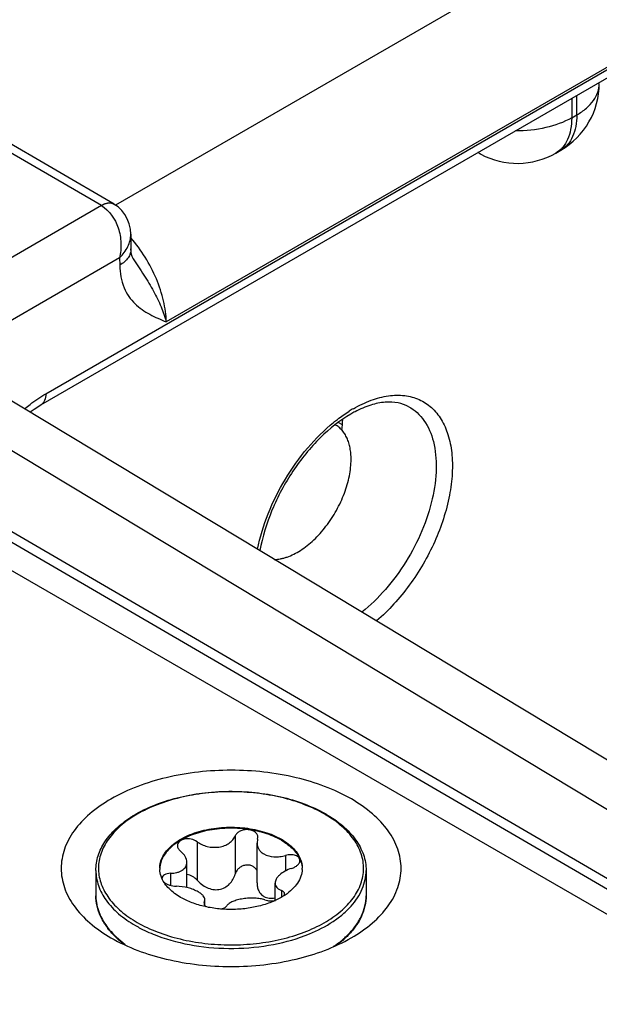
# Model space of a CAD drawing. Header units: inches. Extents: x 0 to 34, y 0 to 22.
# Tile 40 of 101: x 4.674 to 5.013, y 18.093 to 18.669. Entities that reach past the tile are written whole.
import ezdxf

# ---------------------------------------------------------------- set-up
doc = ezdxf.new("R2010")
doc.units = ezdxf.units.IN
doc.header["$LTSCALE"] = 1.87
doc.header["$MEASUREMENT"] = 0
doc.layers.get('0').update_dxf_attribs({"linetype": 'CONTINUOUS'})
doc.layers.add('02___PRT_ALL_AXES', color=7, linetype='CONTINUOUS')

msp = doc.modelspace()

# ---------------------------------------------------------------- linework, layer by layer
at = {"color": 7, "linetype": 'CONTINUOUS'}
for p, q in [((4.68965, 18.45001), (6.83496, 19.68868)), ((4.6867, 18.44348), (6.83201, 19.68215)), ((3.65164, 18.96239), (5.11082, 18.11239)), ((3.64901, 18.95784), (5.10818, 18.10785)), ((4.72963, 18.56074), (4.42443, 18.73846)), ((5.04092, 18.73951), (4.7304, 18.56021)), ((4.72215, 18.55998), (4.41693, 18.73772)), ((5.07689, 18.67492), (4.7601, 18.49201)), ((4.9971, 18.62271), (4.9971, 18.61132)), ((5.00006, 18.61303), (5.00006, 18.62441)), ((4.9971, 18.61132), (5.00006, 18.61303)), ((4.94397, 18.59006), (4.94221, 18.59101)), ((4.98779, 18.59073), (4.99074, 18.59243)), ((4.72215, 18.55998), (4.63444, 18.50934)), ((4.7393, 18.54324), (4.73943, 18.53463)), ((4.73278, 18.52945), (4.65028, 18.48182)), ((4.73278, 18.52945), (4.73285, 18.52511)), ((4.74078, 18.52889), (4.74079, 18.52889)), ((4.60522, 18.45572), (5.14476, 18.13036)), ((4.64684, 18.45966), (5.18702, 18.13392)), ((4.86073, 18.43328), (4.86296, 18.432)), ((4.80038, 18.19153), (4.80038, 18.16915)), ((4.77804, 18.18807), (4.77804, 18.16569)), ((4.8135, 18.1895), (4.81313, 18.18726)), ((4.81313, 18.16402), (4.81313, 18.18726)), ((4.8135, 18.1895), (4.81368, 18.19062)), ((4.82985, 18.18005), (4.82985, 18.17098)), ((4.77215, 18.16126), (4.77215, 18.17603)), ((4.76245, 18.16963), (4.76245, 18.16257)), ((4.82367, 18.15377), (4.82367, 18.16386)), ((4.82738, 18.15958), (4.82738, 18.15567)), ((4.82899, 18.1566), (4.82923, 18.1575)), ((4.78232, 18.15261), (4.78214, 18.15192)), ((4.78232, 18.15261), (4.78269, 18.154)), ((4.78232, 18.15261), (4.78232, 18.15133)), ((4.78269, 18.15075), (4.78269, 18.154)), ((4.731, 18.13228), (4.73614, 18.12809))]:
    msp.add_line(p, q, dxfattribs=at)
at = {"color": 3, "linetype": 'CONTINUOUS'}
msp.add_line((5.10938, 18.09262), (3.30679, 19.13342), dxfattribs=at)
at = {"color": 7, "linetype": 'CONTINUOUS'}
for points in [[(4.7393, 18.54324), (4.73908, 18.54615), (4.7384, 18.54935), (4.7373, 18.55227), (4.73582, 18.55489), (4.73401, 18.5572), (4.7319, 18.55918), (4.7297, 18.56069)], [(4.74079, 18.52889), (4.74048, 18.52941), (4.74012, 18.53026), (4.73979, 18.53138), (4.73954, 18.53286), (4.73943, 18.53463)], [(4.68056, 18.43933), (4.68285, 18.44105), (4.68669, 18.44348)]]:
    msp.add_lwpolyline(points, dxfattribs=at)
for centre, radius, start, end in [((4.96824, 18.6314), 0.045, 300.0008, 359.9992), ((4.95112, 18.60334), 0.01508, 234.58633, 241.71775), ((4.96528, 18.6297), 0.045, 241.73007, 300.00111), ((4.72714, 18.55633), 0.00506, 59.58432, 69.3829), ((4.90925, 18.37232), 0.0796, 120.01243, 122.03048), ((4.90198, 18.37941), 0.06784, 117.71937, 120.01551), ((4.78194, 18.43871), 0.08137, 352.89882, 357.42614), ((4.77737, 18.14347), 0.07014, 121.20477, 122.87617), ((4.77855, 18.14277), 0.07091, 120.11085, 121.84085), ((4.81645, 18.14136), 0.07254, 59.52563, 59.99895), ((4.81603, 18.13943), 0.07485, 59.99898, 60.46389), ((4.77018, 18.17254), 0.0139, 180.00434, 182.46404), ((4.82566, 18.17253), 0.01389, 357.5183, 0.00342), ((4.75961, 18.1667), 0.00201, 178.53931, 179.99593), ((4.76402, 18.16737), 0.04847, 224.51541, 224.76881), ((4.76465, 18.16887), 0.04971, 225.06025, 227.39458), ((4.83058, 18.16948), 0.05056, 312.05998, 315.07926)]:
    msp.add_arc(centre, radius, start, end, dxfattribs=at)
for points, knots in [([(5.00006, 18.61303), (5.00203, 18.61417), (5.00562, 18.61664), (5.0099, 18.62114), (5.0126, 18.62611), (5.01324, 18.62969), (5.01324, 18.6314)], [0, 0, 0, 0, 0.289798, 0.549041, 0.782223, 1, 1, 1, 1]), ([(4.9971, 18.61132), (4.99245, 18.60864), (4.98161, 18.60477), (4.97024, 18.60365), (4.96429, 18.60372)], [0, 0, 0, 0, 0.474453, 1, 1, 1, 1]), ([(4.9971, 18.61132), (4.9971, 18.60904), (4.99676, 18.60471), (4.995, 18.59875), (4.99205, 18.59392), (4.98927, 18.59158), (4.98779, 18.59073)], [0, 0, 0, 0, 0.289805, 0.549049, 0.782227, 1, 1, 1, 1]), ([(5.00006, 18.61303), (5.00006, 18.61075), (4.99971, 18.60641), (4.99795, 18.60046), (4.995, 18.59562), (4.99222, 18.59329), (4.99074, 18.59243)], [0, 0, 0, 0, 0.289805, 0.549049, 0.782227, 1, 1, 1, 1]), ([(4.72963, 18.56074), (4.72914, 18.56102), (4.728, 18.56144), (4.72611, 18.56149), (4.7241, 18.561), (4.72279, 18.56038), (4.72213, 18.55999)], [0, 0, 0, 0, 0.217315, 0.450286, 0.709676, 1, 1, 1, 1]), ([(4.72892, 18.56106), (4.72793, 18.56144), (4.72547, 18.56154), (4.72326, 18.56062), (4.72215, 18.55998)], [0, 0, 0, 0, 0.452889, 1, 1, 1, 1]), ([(4.72215, 18.55998), (4.72684, 18.55724), (4.73194, 18.54939), (4.73395, 18.53826), (4.73347, 18.53227), (4.73278, 18.52945)], [0, 0, 0, 0, 0.479594, 0.744227, 1, 1, 1, 1]), ([(4.73278, 18.52945), (4.73474, 18.53138), (4.73797, 18.53557), (4.73934, 18.5408), (4.7393, 18.54324)], [0, 0, 0, 0, 0.529289, 1, 1, 1, 1]), ([(4.7601, 18.49201), (4.76002, 18.49611), (4.75879, 18.50474), (4.75453, 18.51747), (4.74805, 18.52993), (4.74244, 18.53761), (4.73935, 18.54118)], [0, 0, 0, 0, 0.227002, 0.477071, 0.739079, 1, 1, 1, 1]), ([(4.73943, 18.53463), (4.73945, 18.53375), (4.73915, 18.53191), (4.73781, 18.52933), (4.73566, 18.52699), (4.73385, 18.5257), (4.73285, 18.52511)], [0, 0, 0, 0, 0.21857, 0.452167, 0.711182, 1, 1, 1, 1]), ([(4.73285, 18.52511), (4.73291, 18.52065), (4.73405, 18.51411), (4.73801, 18.50682), (4.74278, 18.50118), (4.7503, 18.49611), (4.75684, 18.49338), (4.7601, 18.49201)], [0, 0, 0, 0, 0.290808, 0.418066, 0.537967, 0.768911, 1, 1, 1, 1]), ([(4.74079, 18.52889), (4.74286, 18.52571), (4.74703, 18.51955), (4.75265, 18.51025), (4.7571, 18.50113), (4.75929, 18.49499), (4.7601, 18.49202)], [0, 0, 0, 0, 0.272079, 0.534058, 0.778957, 1, 1, 1, 1]), ([(4.67744, 18.44126), (4.67842, 18.44211), (4.68229, 18.44529), (4.68644, 18.44815), (4.68965, 18.45001)], [0, 0, 0, 0, 0.25969, 1, 1, 1, 1]), ([(4.68965, 18.45001), (4.68965, 18.44865), (4.68936, 18.44664), (4.68805, 18.44449), (4.68717, 18.44375), (4.6867, 18.44348)], [0, 0, 0, 0, 0.54767, 0.781564, 1, 1, 1, 1]), ([(4.86944, 18.44125), (4.87278, 18.44317), (4.87942, 18.44638), (4.88962, 18.4491), (4.89927, 18.44936), (4.90803, 18.44703), (4.91549, 18.44215), (4.92128, 18.43496), (4.92524, 18.42585), (4.92732, 18.41514), (4.92753, 18.40316), (4.92523, 18.38549), (4.91772, 18.36283), (4.90322, 18.33784), (4.89019, 18.32335), (4.88303, 18.31722)], [0, 0, 0, 0, 0.061038, 0.116123, 0.165937, 0.212185, 0.257479, 0.304708, 0.356212, 0.413334, 0.476434, 0.545101, 0.694636, 0.850741, 1, 1, 1, 1]), ([(4.90185, 18.44242), (4.8999, 18.44349), (4.89538, 18.44508), (4.8877, 18.44534), (4.87912, 18.4435), (4.87337, 18.44101), (4.87042, 18.43946)], [0, 0, 0, 0, 0.203198, 0.430462, 0.694906, 1, 1, 1, 1]), ([(4.85791, 18.43325), (4.85866, 18.43386), (4.8616, 18.43617), (4.86468, 18.43832), (4.86704, 18.4398)], [0, 0, 0, 0, 0.256407, 1, 1, 1, 1]), ([(4.90185, 18.44242), (4.90359, 18.44147), (4.90689, 18.4391), (4.91252, 18.43263), (4.91714, 18.42147), (4.91848, 18.40565), (4.91601, 18.38792), (4.90992, 18.36948), (4.90064, 18.35157), (4.88883, 18.33547), (4.87939, 18.32628), (4.87442, 18.32234)], [0, 0, 0, 0, 0.042874, 0.087153, 0.184377, 0.297918, 0.427583, 0.569267, 0.716665, 0.86257, 1, 1, 1, 1]), ([(4.81345, 18.35912), (4.81487, 18.36618), (4.81922, 18.38035), (4.82916, 18.40032), (4.84204, 18.41841), (4.85241, 18.42879), (4.85791, 18.43325)], [0, 0, 0, 0, 0.24552, 0.502636, 0.75838, 1, 1, 1, 1]), ([(4.86804, 18.43815), (4.86153, 18.43439), (4.84894, 18.42427), (4.83334, 18.40503), (4.82131, 18.38261), (4.8163, 18.36634), (4.81486, 18.35827)], [0, 0, 0, 0, 0.229138, 0.486072, 0.750243, 1, 1, 1, 1]), ([(4.74103, 18.20346), (4.7448, 18.20574), (4.75306, 18.20978), (4.76659, 18.21411), (4.78128, 18.21683), (4.7966, 18.21784), (4.81197, 18.21712), (4.82681, 18.21468), (4.84057, 18.21062), (4.84904, 18.20676), (4.85293, 18.20455)], [0, 0, 0, 0, 0.113472, 0.235977, 0.365143, 0.497945, 0.631036, 0.761043, 0.884862, 1, 1, 1, 1]), ([(4.85272, 18.20418), (4.84896, 18.20635), (4.84075, 18.21017), (4.82737, 18.21424), (4.81288, 18.21673), (4.79783, 18.21757), (4.78279, 18.21672), (4.7683, 18.2142), (4.75493, 18.21012), (4.74672, 18.20628), (4.74297, 18.20411)], [0, 0, 0, 0, 0.11413, 0.237294, 0.366956, 0.500012, 0.633076, 0.762749, 0.885903, 1, 1, 1, 1]), ([(4.71892, 18.17133), (4.71892, 18.17421), (4.71989, 18.18017), (4.72407, 18.18853), (4.73067, 18.19614), (4.73623, 18.2004), (4.7393, 18.20238)], [0, 0, 0, 0, 0.223819, 0.459661, 0.716732, 1, 1, 1, 1]), ([(4.74114, 18.203), (4.73794, 18.20102), (4.73215, 18.19674), (4.72534, 18.18903), (4.72116, 18.18057), (4.71991, 18.17167), (4.72174, 18.16282), (4.72645, 18.15449), (4.73373, 18.14696), (4.73978, 18.14281), (4.7431, 18.14089)], [0, 0, 0, 0, 0.142939, 0.271037, 0.386878, 0.495935, 0.605727, 0.723525, 0.854267, 1, 1, 1, 1]), ([(4.7431, 18.14089), (4.74684, 18.13873), (4.75501, 18.13492), (4.76832, 18.13087), (4.78274, 18.12836), (4.79771, 18.1275), (4.8127, 18.12832), (4.82714, 18.13078), (4.84049, 18.1348), (4.85228, 18.14024), (4.86206, 18.14691), (4.86948, 18.15461), (4.87422, 18.16315), (4.87594, 18.17221), (4.87445, 18.18129), (4.86991, 18.18987), (4.86268, 18.19763), (4.85659, 18.2019), (4.85324, 18.20388)], [0, 0, 0, 0, 0.066549, 0.138348, 0.213935, 0.291519, 0.369143, 0.444841, 0.516801, 0.583541, 0.644104, 0.698309, 0.747051, 0.792496, 0.837812, 0.886209, 0.939945, 1, 1, 1, 1]), ([(4.85346, 18.20425), (4.85695, 18.20224), (4.8633, 18.19786), (4.87091, 18.18984), (4.87502, 18.18224), (4.87663, 18.176), (4.8769, 18.17288), (4.8769, 18.17133)], [0, 0, 0, 0, 0.28628, 0.544217, 0.778542, 0.890158, 1, 1, 1, 1]), ([(4.75628, 18.17253), (4.75628, 18.17372), (4.75659, 18.17615), (4.75799, 18.17966), (4.76025, 18.18298), (4.7645, 18.18726), (4.77176, 18.19167), (4.78219, 18.19516), (4.79389, 18.1968), (4.80592, 18.19647), (4.81729, 18.19419), (4.82427, 18.19131), (4.82735, 18.18953)], [0, 0, 0, 0, 0.042862, 0.087493, 0.135329, 0.187294, 0.30456, 0.43823, 0.582575, 0.729729, 0.871319, 1, 1, 1, 1]), ([(4.82735, 18.18893), (4.8243, 18.19069), (4.81741, 18.19354), (4.80617, 18.19583), (4.79427, 18.19621), (4.78266, 18.19465), (4.77226, 18.19128), (4.76497, 18.18699), (4.76062, 18.18282), (4.75827, 18.17956), (4.75676, 18.17611), (4.75634, 18.17371), (4.75629, 18.17253)], [0, 0, 0, 0, 0.128163, 0.269121, 0.415736, 0.559844, 0.693722, 0.811637, 0.86401, 0.912225, 0.957112, 1, 1, 1, 1]), ([(4.77804, 18.18807), (4.7798, 18.18677), (4.78402, 18.18489), (4.78975, 18.18457), (4.79408, 18.18571), (4.79686, 18.18716), (4.79905, 18.18911), (4.80004, 18.19071), (4.80038, 18.19153)], [0, 0, 0, 0, 0.25814, 0.528489, 0.659041, 0.781895, 0.89544, 1, 1, 1, 1]), ([(4.81368, 18.19062), (4.81368, 18.19119), (4.81336, 18.19239), (4.81204, 18.19383), (4.81012, 18.1948), (4.80784, 18.19523), (4.80545, 18.1951), (4.80324, 18.19441), (4.80144, 18.19323), (4.80062, 18.19211), (4.80038, 18.19153)], [0, 0, 0, 0, 0.10112, 0.212092, 0.338575, 0.477847, 0.62183, 0.760946, 0.887713, 1, 1, 1, 1]), ([(4.77804, 18.18807), (4.77703, 18.18882), (4.7746, 18.18981), (4.77138, 18.18989), (4.76906, 18.18918), (4.7677, 18.18832), (4.76679, 18.18718), (4.76659, 18.18627), (4.76659, 18.18583)], [0, 0, 0, 0, 0.275206, 0.558246, 0.687648, 0.802874, 0.904766, 1, 1, 1, 1]), ([(4.76659, 18.18583), (4.76659, 18.18523), (4.76699, 18.18393), (4.7679, 18.18297), (4.76844, 18.18253)], [0, 0, 0, 0, 0.461213, 1, 1, 1, 1]), ([(4.81313, 18.18726), (4.81313, 18.18664), (4.8133, 18.18539), (4.8141, 18.18363), (4.81539, 18.18209), (4.8165, 18.18128), (4.81711, 18.18093)], [0, 0, 0, 0, 0.237077, 0.477975, 0.73038, 1, 1, 1, 1]), ([(4.82735, 18.18953), (4.82874, 18.18873), (4.83132, 18.18702), (4.83464, 18.18404), (4.83717, 18.18079), (4.83833, 18.17842), (4.83874, 18.17723)], [0, 0, 0, 0, 0.281445, 0.540726, 0.779019, 1, 1, 1, 1]), ([(4.82735, 18.18893), (4.82869, 18.18816), (4.83118, 18.18651), (4.83531, 18.18287), (4.83764, 18.17951), (4.83855, 18.17715)], [0, 0, 0, 0, 0.280914, 0.540607, 1, 1, 1, 1]), ([(4.77215, 18.17603), (4.77215, 18.1772), (4.77154, 18.17903), (4.77002, 18.1811), (4.769, 18.18207), (4.76844, 18.18253)], [0, 0, 0, 0, 0.454627, 0.715995, 1, 1, 1, 1]), ([(4.81711, 18.18093), (4.81888, 18.1799), (4.82213, 18.17914), (4.82647, 18.17929), (4.82874, 18.17974), (4.82985, 18.18005)], [0, 0, 0, 0, 0.472231, 0.733478, 1, 1, 1, 1]), ([(4.83821, 18.17707), (4.83821, 18.17738), (4.83809, 18.17801), (4.83754, 18.17886), (4.83669, 18.17955), (4.83515, 18.18027), (4.83278, 18.1806), (4.83083, 18.18033), (4.82985, 18.18005)], [0, 0, 0, 0, 0.092465, 0.189263, 0.296801, 0.417872, 0.695787, 1, 1, 1, 1]), ([(4.76245, 18.16963), (4.76376, 18.16966), (4.76565, 18.16988), (4.76797, 18.17063), (4.76943, 18.17137), (4.77061, 18.1723), (4.7715, 18.17341), (4.77204, 18.17468), (4.77215, 18.17558), (4.77215, 18.17603)], [0, 0, 0, 0, 0.303889, 0.440907, 0.566879, 0.682628, 0.790649, 0.894905, 1, 1, 1, 1]), ([(4.81318, 18.17109), (4.81292, 18.17166), (4.81217, 18.17276), (4.81053, 18.17393), (4.8085, 18.17452), (4.80633, 18.17447), (4.80426, 18.17381), (4.80248, 18.17261), (4.80113, 18.17103), (4.80057, 18.16978), (4.80038, 18.16915)], [0, 0, 0, 0, 0.115299, 0.235533, 0.362212, 0.493441, 0.625276, 0.754297, 0.879052, 1, 1, 1, 1]), ([(4.83337, 18.17248), (4.83404, 18.1727), (4.83528, 18.17322), (4.83685, 18.1743), (4.83792, 18.17559), (4.83821, 18.1766), (4.83821, 18.17707)], [0, 0, 0, 0, 0.299009, 0.569921, 0.802329, 1, 1, 1, 1]), ([(4.83855, 18.17715), (4.8387, 18.17677), (4.83921, 18.17528), (4.83948, 18.17371), (4.83953, 18.17253)], [0, 0, 0, 0, 0.255176, 1, 1, 1, 1]), ([(4.83874, 18.17723), (4.83888, 18.17684), (4.83934, 18.17532), (4.83954, 18.17372), (4.83954, 18.17253)], [0, 0, 0, 0, 0.254496, 1, 1, 1, 1]), ([(4.71892, 18.17133), (4.71892, 18.16983), (4.71918, 18.16681), (4.72076, 18.16074), (4.72479, 18.1533), (4.7323, 18.14541), (4.73859, 18.14108), (4.74206, 18.13908)], [0, 0, 0, 0, 0.108198, 0.218425, 0.451449, 0.71048, 1, 1, 1, 1]), ([(4.75753, 18.16669), (4.75734, 18.16712), (4.75669, 18.1688), (4.75635, 18.1706), (4.75629, 18.17194)], [0, 0, 0, 0, 0.256486, 1, 1, 1, 1]), ([(4.76245, 18.16963), (4.76181, 18.16961), (4.76061, 18.16947), (4.75904, 18.1689), (4.75792, 18.16799), (4.75762, 18.16714), (4.75761, 18.16675)], [0, 0, 0, 0, 0.31576, 0.586572, 0.808464, 1, 1, 1, 1]), ([(4.77804, 18.16569), (4.77729, 18.16654), (4.77548, 18.16798), (4.77327, 18.16871), (4.77214, 18.16884)], [0, 0, 0, 0, 0.501408, 1, 1, 1, 1]), ([(4.77804, 18.16569), (4.77884, 18.16479), (4.78062, 18.16313), (4.78374, 18.1612), (4.78723, 18.16004), (4.79089, 18.15996), (4.79431, 18.16112), (4.79711, 18.16325), (4.79918, 18.16599), (4.80007, 18.16808), (4.80038, 18.16915)], [0, 0, 0, 0, 0.127589, 0.256911, 0.386203, 0.513804, 0.638942, 0.761628, 0.881925, 1, 1, 1, 1]), ([(4.83337, 18.17248), (4.83203, 18.17206), (4.82956, 18.17102), (4.82686, 18.1692), (4.82523, 18.16754), (4.82413, 18.16601), (4.82367, 18.16469), (4.82367, 18.16386)], [0, 0, 0, 0, 0.30836, 0.58605, 0.708368, 0.817806, 1, 1, 1, 1]), ([(4.83953, 18.17193), (4.83947, 18.17055), (4.83891, 18.16772), (4.83686, 18.16372), (4.83369, 18.16002), (4.83104, 18.15792), (4.82957, 18.15693)], [0, 0, 0, 0, 0.222129, 0.457853, 0.715692, 1, 1, 1, 1]), ([(4.84375, 18.13419), (4.84858, 18.13617), (4.85541, 18.13966), (4.86331, 18.14556), (4.86954, 18.15156), (4.87417, 18.15844), (4.87651, 18.16583), (4.8769, 18.16952), (4.8769, 18.17133)], [0, 0, 0, 0, 0.297773, 0.433747, 0.560827, 0.790329, 0.896585, 1, 1, 1, 1]), ([(4.76847, 18.15554), (4.76601, 18.15696), (4.76169, 18.16009), (4.75849, 18.16446), (4.75753, 18.16669)], [0, 0, 0, 0, 0.538237, 1, 1, 1, 1]), ([(4.75876, 18.16449), (4.75918, 18.1641), (4.7602, 18.16341), (4.76258, 18.1624), (4.76461, 18.16206), (4.76597, 18.16205)], [0, 0, 0, 0, 0.221394, 0.472262, 1, 1, 1, 1]), ([(4.81313, 18.16402), (4.81313, 18.16322), (4.81328, 18.16164), (4.81401, 18.15941), (4.81526, 18.15746), (4.81646, 18.15649), (4.81711, 18.15611)], [0, 0, 0, 0, 0.25839, 0.510102, 0.756055, 1, 1, 1, 1]), ([(4.82367, 18.16386), (4.82367, 18.16342), (4.82384, 18.16251), (4.82462, 18.1613), (4.82584, 18.1603), (4.82683, 18.1598), (4.82738, 18.15958)], [0, 0, 0, 0, 0.220069, 0.448317, 0.704912, 1, 1, 1, 1]), ([(4.72945, 18.13339), (4.72781, 18.13506), (4.72485, 18.13854), (4.72147, 18.1443), (4.71939, 18.15033), (4.71892, 18.15448), (4.71892, 18.15652)], [0, 0, 0, 0, 0.270164, 0.523769, 0.765143, 1, 1, 1, 1]), ([(4.71892, 18.15652), (4.71892, 18.15598), (4.71899, 18.15381), (4.71933, 18.15164), (4.71972, 18.15006)], [0, 0, 0, 0, 0.248676, 1, 1, 1, 1]), ([(4.77871, 18.15876), (4.77783, 18.15927), (4.77589, 18.16018), (4.77168, 18.16155), (4.76826, 18.16204), (4.76597, 18.16205)], [0, 0, 0, 0, 0.229654, 0.482043, 1, 1, 1, 1]), ([(4.82957, 18.15693), (4.82762, 18.1556), (4.82324, 18.15325), (4.81597, 18.15069), (4.80796, 18.14903), (4.79954, 18.14835), (4.79105, 18.14865), (4.78284, 18.14995), (4.77525, 18.15217), (4.77059, 18.15431), (4.76847, 18.15554)], [0, 0, 0, 0, 0.111045, 0.232352, 0.361391, 0.494857, 0.629047, 0.760197, 0.884801, 1, 1, 1, 1]), ([(4.78269, 18.154), (4.78269, 18.15441), (4.78248, 18.15531), (4.78165, 18.15654), (4.78036, 18.15773), (4.7793, 18.15842), (4.77871, 18.15876)], [0, 0, 0, 0, 0.19148, 0.414865, 0.683615, 1, 1, 1, 1]), ([(4.82923, 18.1575), (4.82923, 18.15771), (4.82915, 18.15815), (4.82876, 18.15873), (4.82815, 18.15922), (4.82765, 18.15947), (4.82738, 18.15958)], [0, 0, 0, 0, 0.21236, 0.439704, 0.6997, 1, 1, 1, 1]), ([(4.86638, 18.13378), (4.86803, 18.13544), (4.87099, 18.13887), (4.87436, 18.14455), (4.87643, 18.15047), (4.8769, 18.15453), (4.8769, 18.15652)], [0, 0, 0, 0, 0.272948, 0.52722, 0.767419, 1, 1, 1, 1]), ([(4.8769, 18.15652), (4.8769, 18.1545), (4.87644, 18.15041), (4.87441, 18.14444), (4.87111, 18.13874), (4.86821, 18.13529), (4.8666, 18.13363)], [0, 0, 0, 0, 0.235151, 0.476678, 0.730203, 1, 1, 1, 1]), ([(4.78214, 18.15192), (4.78214, 18.15158), (4.78247, 18.1508), (4.78309, 18.15029), (4.78347, 18.15005)], [0, 0, 0, 0, 0.433067, 1, 1, 1, 1]), ([(4.79168, 18.14879), (4.79249, 18.14893), (4.79385, 18.14929), (4.7951, 18.1501), (4.79544, 18.15058)], [0, 0, 0, 0, 0.580341, 1, 1, 1, 1]), ([(4.81778, 18.15404), (4.81688, 18.15436), (4.8149, 18.15483), (4.81174, 18.15515), (4.80837, 18.15512), (4.80499, 18.15477), (4.80183, 18.15413), (4.79908, 18.15323), (4.79692, 18.15211), (4.79581, 18.15111), (4.79544, 18.15058)], [0, 0, 0, 0, 0.121421, 0.258147, 0.404004, 0.550989, 0.690324, 0.814252, 0.917772, 1, 1, 1, 1]), ([(4.81711, 18.15611), (4.81804, 18.15557), (4.82026, 18.15491), (4.82253, 18.15508), (4.82367, 18.1553)], [0, 0, 0, 0, 0.482323, 1, 1, 1, 1]), ([(4.81778, 18.15404), (4.81868, 18.15372), (4.82075, 18.15342), (4.82281, 18.15357), (4.82388, 18.15378)], [0, 0, 0, 0, 0.467109, 1, 1, 1, 1]), ([(4.71972, 18.15006), (4.72046, 18.14709), (4.72306, 18.14109), (4.72716, 18.13606), (4.72954, 18.13368)], [0, 0, 0, 0, 0.476051, 1, 1, 1, 1]), ([(4.74206, 18.13908), (4.74305, 18.13851), (4.7472, 18.13624), (4.75155, 18.13433), (4.75491, 18.13307)], [0, 0, 0, 0, 0.241273, 1, 1, 1, 1]), ([(4.75491, 18.13307), (4.76182, 18.13049), (4.77663, 18.12673), (4.79959, 18.12508), (4.82243, 18.12728), (4.83701, 18.13142), (4.84375, 18.13419)], [0, 0, 0, 0, 0.244062, 0.502016, 0.758928, 1, 1, 1, 1]), ([(4.8666, 18.13363), (4.86603, 18.13304), (4.86362, 18.13068), (4.86098, 18.12855), (4.85889, 18.12707)], [0, 0, 0, 0, 0.241572, 1, 1, 1, 1]), ([(4.73474, 18.1287), (4.73428, 18.12906), (4.73249, 18.13049), (4.7308, 18.13203), (4.7296, 18.13324)], [0, 0, 0, 0, 0.256007, 1, 1, 1, 1]), ([(4.85785, 18.12682), (4.85844, 18.12722), (4.86073, 18.12881), (4.86291, 18.13056), (4.86445, 18.13194)], [0, 0, 0, 0, 0.25742, 1, 1, 1, 1])]:
    msp.add_open_spline(points, degree=3, knots=knots, dxfattribs=at)
at = {"color": 3, "linetype": 'CONTINUOUS'}
for points, knots in [([(4.86827, 18.21307), (4.85829, 18.21883), (4.83509, 18.22723), (4.798, 18.23126), (4.7609, 18.22722), (4.7329, 18.2171), (4.71546, 18.2051), (4.706, 18.19516), (4.70002, 18.18416), (4.69795, 18.17249), (4.70002, 18.16083), (4.706, 18.14982), (4.71546, 18.13989), (4.72337, 18.13444), (4.72773, 18.13192)], [0, 0, 0, 0, 0.138255, 0.291392, 0.444536, 0.582782, 0.643236, 0.697318, 0.745962, 0.791392, 0.836824, 0.88546, 0.939558, 1, 1, 1, 1]), ([(4.86826, 18.13192), (4.87262, 18.13444), (4.88053, 18.13988), (4.88999, 18.14982), (4.89597, 18.16082), (4.89805, 18.17249), (4.89597, 18.18416), (4.88999, 18.19516), (4.88054, 18.2051), (4.87263, 18.21055), (4.86827, 18.21307)], [0, 0, 0, 0, 0.144902, 0.274532, 0.391127, 0.500014, 0.608905, 0.725473, 0.855134, 1, 1, 1, 1]), ([(4.72773, 18.13192), (4.7377, 18.12616), (4.7609, 18.11776), (4.79799, 18.11373), (4.83508, 18.11776), (4.85828, 18.12616), (4.86826, 18.13192)], [0, 0, 0, 0, 0.237229, 0.499996, 0.762777, 1, 1, 1, 1])]:
    msp.add_open_spline(points, degree=3, knots=knots, dxfattribs=at)
at = {"layer": '02___PRT_ALL_AXES', "color": 7, "linetype": 'CONTINUOUS'}
for p, q in [((4.85892, 18.43187), (4.85896, 18.43185)), ((4.71892, 18.17133), (4.71892, 18.15652)), ((4.8769, 18.17133), (4.8769, 18.15652))]:
    msp.add_line(p, q, dxfattribs=at)
msp.add_open_spline([(4.85896, 18.43185), (4.85894, 18.43186), (4.85893, 18.43186), (4.85892, 18.43187)], degree=3, dxfattribs=at)
for points, knots in [([(4.86812, 18.4116), (4.86812, 18.41275), (4.86803, 18.41499), (4.86759, 18.41825), (4.86685, 18.42127), (4.86582, 18.42402), (4.8645, 18.42649), (4.86292, 18.42864), (4.86108, 18.43046), (4.85968, 18.43143), (4.85896, 18.43185)], [0, 0, 0, 0, 0.148554, 0.289508, 0.422731, 0.548638, 0.667999, 0.781938, 0.891988, 1, 1, 1, 1]), ([(4.82319, 18.35314), (4.82441, 18.35316), (4.82628, 18.35337), (4.82877, 18.35394), (4.83138, 18.35475), (4.8347, 18.35616), (4.83865, 18.35842), (4.84256, 18.36123), (4.84639, 18.36454), (4.85006, 18.36832), (4.85352, 18.37249), (4.85672, 18.377), (4.8596, 18.38176), (4.86213, 18.38672), (4.86426, 18.39178), (4.86595, 18.39686), (4.86718, 18.4019), (4.86794, 18.4068), (4.86812, 18.41003), (4.86812, 18.4116)], [0, 0, 0, 0, 0.046286, 0.070715, 0.096051, 0.149499, 0.206665, 0.267337, 0.331132, 0.397537, 0.465936, 0.535648, 0.605945, 0.676081, 0.745316, 0.812938, 0.878285, 0.940807, 1, 1, 1, 1])]:
    msp.add_open_spline(points, degree=3, knots=knots, dxfattribs=at)

doc.saveas('drawing.dxf')
